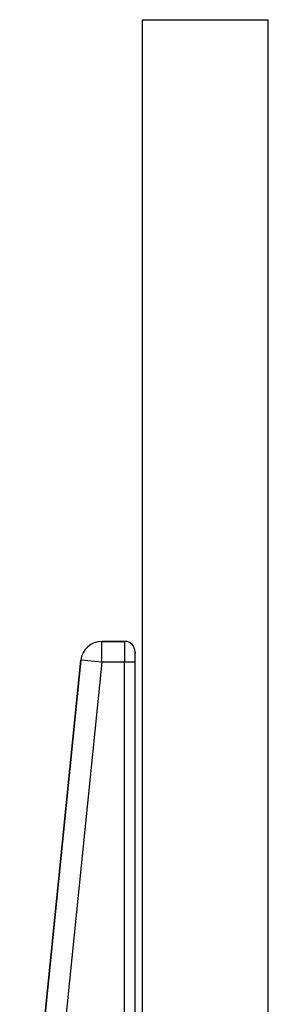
# Model space of a CAD drawing. Header units: millimetres. Extents: x 7 to 1569, y 11 to 2128.
# Tile 7 of 20: x 466 to 585, y 679 to 1150. Entities that reach past the tile are written whole.
import ezdxf

# ---------------------------------------------------------------- set-up
doc = ezdxf.new("R2010")
doc.units = ezdxf.units.MM

msp = doc.modelspace()

# ---------------------------------------------------------------- linework, layer by layer
at = {"color": 7, "linetype": 'Continuous', "lineweight": 25}
for p, q in [((524.47, 1150.21), (524.47, 630.76)), ((524.47, 1150.21), (584.77, 1150.21)), ((584.77, 630.76), (584.77, 1150.21)), ((505.16, 842.79), (505.16, 852.79)), ((505.16, 852.79), (516.12, 852.79)), ((505.16, 852.79), (505.16, 852.79)), ((516.12, 852.79), (505.16, 852.79)), ((516.12, 852.79), (516.12, 852.79)), ((495.21, 843.8), (465.97, 555.14)), ((505.16, 842.79), (495.21, 843.8)), ((495.21, 843.8), (495.21, 843.8)), ((521.12, 847.79), (521.12, 847.79)), ((521.12, 630.76), (521.12, 847.79)), ((516.03, 842.79), (505.16, 842.79)), ((521.03, 842.79), (516.03, 842.79))]:
    msp.add_line(p, q, dxfattribs=at)
at = {"color": 8, "linetype": 'Continuous', "lineweight": 25}
for p, q in [((465.98, 555.14), (495.21, 843.8)), ((505.16, 842.79), (476.09, 555.76)), ((516.03, 630.76), (516.03, 842.79)), ((521.03, 842.79), (521.03, 630.76))]:
    msp.add_line(p, q, dxfattribs=at)
at = {"color": 7, "linetype": 'Continuous', "lineweight": 25}
for centre, radius, start, end in [((505.16, 842.79), 10, 90.018, 174.1988), ((516.11, 847.79), 5, 0.0204, 89.9796)]:
    msp.add_arc(centre, radius, start, end, dxfattribs=at)
for centre, major_axis, ratio, start_param, end_param in [((505.16, 842.79), (-6.71, 7.42), 0.999723, 5.548393, 7.017978), ((516.12, 842.79), (0, 10), 0.008728, 0.017453, 1.570796), ((516.12, 847.79), (3.54, 3.54), 0.999695, 5.497939, 7.068431), ((521.12, 842.79), (0, 5), 0.017455, 0.017453, 1.570796)]:
    msp.add_ellipse(centre, major_axis=major_axis, ratio=ratio, start_param=start_param, end_param=end_param, dxfattribs=at)

doc.saveas('drawing.dxf')
